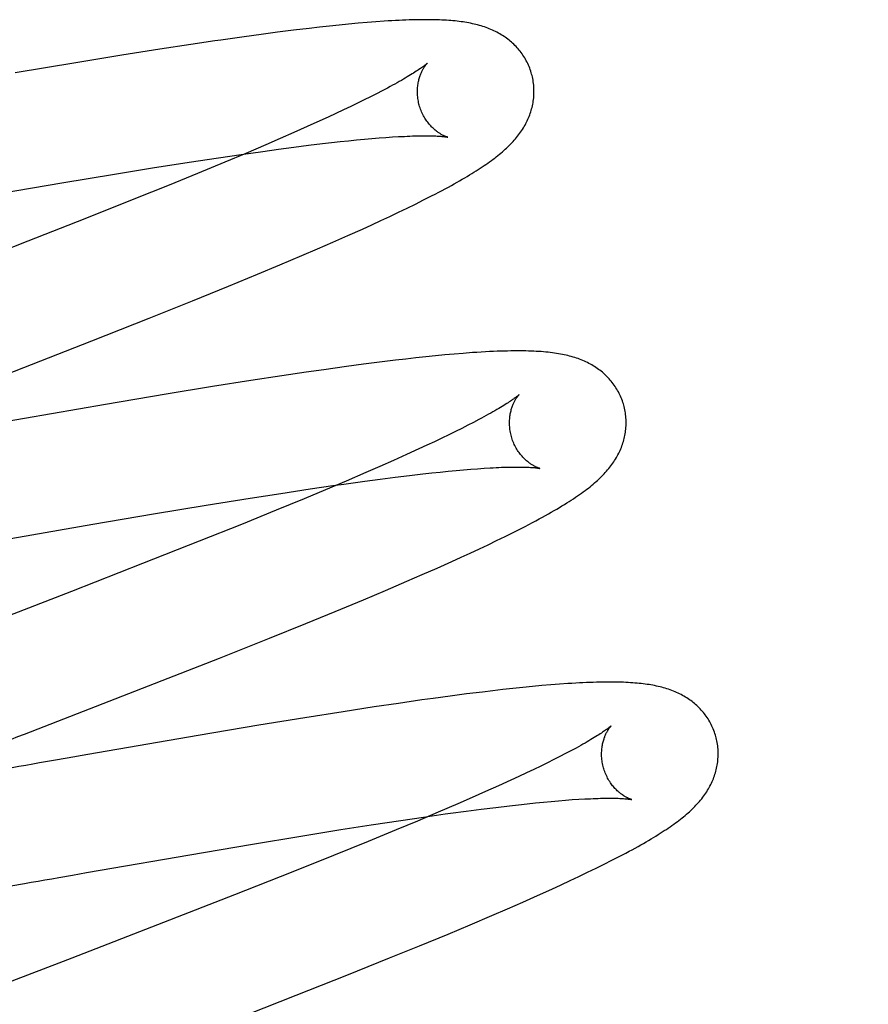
# Model space of a CAD drawing. Header units: inches. Extents: x 0 to 200, y 0 to 129.
# Tile 21 of 118: x 99.4 to 99.545, y 47.335 to 47.504. Entities that reach past the tile are written whole.
import ezdxf

# ---------------------------------------------------------------- set-up
doc = ezdxf.new("R2010")
doc.units = ezdxf.units.IN
doc.header["$LTSCALE"] = 11
doc.header["$MEASUREMENT"] = 0
doc.linetypes.add('HIDDEN', pattern=[0.2, 0.1, -0.1])
doc.layers.add('DEFAULT_2', color=8, linetype='HIDDEN')

msp = doc.modelspace()

# ---------------------------------------------------------------- linework, layer by layer
at = {"layer": 'DEFAULT_2', "color": 8, "linetype": 'HIDDEN'}
for p, q in [((99.45622, 47.50317), (99.45458, 47.503)), ((99.45783, 47.50331), (99.45622, 47.50317)), ((99.4594, 47.50345), (99.45783, 47.50331)), ((99.4609, 47.50356), (99.4594, 47.50345)), ((99.44403, 47.50177), (99.4412, 47.5014)), ((99.44678, 47.50212), (99.44403, 47.50177)), ((99.44946, 47.50244), (99.44678, 47.50212)), ((99.45121, 47.50264), (99.44946, 47.50244)), ((99.45291, 47.50283), (99.45121, 47.50264)), ((99.45458, 47.503), (99.45291, 47.50283)), ((99.43829, 47.501), (99.43431, 47.50044)), ((99.4412, 47.5014), (99.43829, 47.501)), ((99.42387, 47.49887), (99.4173, 47.49783)), ((99.42917, 47.49968), (99.42387, 47.49887)), ((99.40942, 47.49654), (99.39901, 47.4948)), ((99.4173, 47.49783), (99.40942, 47.49654)), ((99.46197, 47.49173), (99.461, 47.49123)), ((99.46288, 47.49221), (99.46197, 47.49173)), ((99.45889, 47.49017), (99.45775, 47.48961)), ((99.45997, 47.49071), (99.45889, 47.49017)), ((99.461, 47.49123), (99.45997, 47.49071)), ((99.45532, 47.48844), (99.45403, 47.48784)), ((99.45657, 47.48904), (99.45532, 47.48844)), ((99.45775, 47.48961), (99.45657, 47.48904)), ((99.4513, 47.48657), (99.44912, 47.48559)), ((99.45269, 47.48721), (99.4513, 47.48657)), ((99.45403, 47.48784), (99.45269, 47.48721)), ((99.44684, 47.48458), (99.44447, 47.48353)), ((99.44912, 47.48559), (99.44684, 47.48458)), ((99.44447, 47.48353), (99.44199, 47.48247)), ((99.45325, 47.48284), (99.45474, 47.48301)), ((99.45474, 47.48301), (99.45619, 47.48316)), ((99.45619, 47.48316), (99.45758, 47.4833)), ((99.45758, 47.4833), (99.45892, 47.48343)), ((99.45892, 47.48343), (99.4602, 47.48354)), ((99.4602, 47.48354), (99.46143, 47.48364)), ((99.46143, 47.48364), (99.46261, 47.48373)), ((99.46261, 47.48373), (99.46372, 47.48381)), ((99.43777, 47.48083), (99.4415, 47.48135)), ((99.44199, 47.48247), (99.43856, 47.481)), ((99.4415, 47.48135), (99.4442, 47.48172)), ((99.4442, 47.48172), (99.4468, 47.48206)), ((99.4468, 47.48206), (99.44931, 47.48238)), ((99.44931, 47.48238), (99.45171, 47.48267)), ((99.45171, 47.48267), (99.45325, 47.48284)), ((99.42886, 47.4795), (99.4339, 47.48026)), ((99.4339, 47.48026), (99.43777, 47.48083)), ((99.43856, 47.481), (99.43498, 47.47949)), ((99.41605, 47.47746), (99.42257, 47.47852)), ((99.42257, 47.47852), (99.42886, 47.4795)), ((99.43498, 47.47949), (99.43032, 47.47756)), ((99.40705, 47.47597), (99.41605, 47.47746)), ((99.43032, 47.47756), (99.42545, 47.47557)), ((99.39663, 47.4742), (99.40705, 47.47597)), ((99.42545, 47.47557), (99.41939, 47.47312)), ((99.41939, 47.47312), (99.411, 47.46978)), ((99.46767, 47.4723), (99.46908, 47.47301)), ((99.46908, 47.47301), (99.47043, 47.4737)), ((99.46478, 47.4709), (99.46624, 47.4716)), ((99.46624, 47.4716), (99.46767, 47.4723)), ((99.411, 47.46978), (99.40122, 47.46593)), ((99.46018, 47.46875), (99.46176, 47.46948)), ((99.46176, 47.46948), (99.46329, 47.47019)), ((99.46329, 47.47019), (99.46478, 47.4709)), ((99.45609, 47.4669), (99.45857, 47.46802)), ((99.45857, 47.46802), (99.46018, 47.46875)), ((99.45352, 47.46577), (99.45609, 47.4669)), ((99.40122, 47.46593), (99.38786, 47.46074)), ((99.44817, 47.46346), (99.45089, 47.46462)), ((99.45089, 47.46462), (99.45352, 47.46577)), ((99.44444, 47.46188), (99.44817, 47.46346)), ((99.44059, 47.46027), (99.44444, 47.46188)), ((99.43562, 47.45822), (99.44059, 47.46027)), ((99.42946, 47.45572), (99.43562, 47.45822)), ((99.42203, 47.45274), (99.42946, 47.45572)), ((99.41219, 47.44886), (99.42203, 47.45274)), ((99.39426, 47.44187), (99.41219, 47.44886)), ((99.46601, 47.44574), (99.46425, 47.44553)), ((99.46775, 47.44594), (99.46601, 47.44574)), ((99.46944, 47.44612), (99.46775, 47.44594)), ((99.4711, 47.44629), (99.46944, 47.44612)), ((99.47272, 47.44644), (99.4711, 47.44629)), ((99.47431, 47.44658), (99.47272, 47.44644)), ((99.47588, 47.44671), (99.47431, 47.44658)), ((99.45587, 47.44446), (99.45194, 47.44391)), ((99.45874, 47.44484), (99.45587, 47.44446)), ((99.46153, 47.4452), (99.45874, 47.44484)), ((99.46425, 47.44553), (99.46153, 47.4452)), ((99.44477, 47.44286), (99.43944, 47.44204)), ((99.44891, 47.44347), (99.44477, 47.44286)), ((99.45194, 47.44391), (99.44891, 47.44347)), ((99.43286, 47.441), (99.42495, 47.43971)), ((99.43944, 47.44204), (99.43286, 47.441)), ((99.42495, 47.43971), (99.4145, 47.43795)), ((99.4145, 47.43795), (99.39435, 47.43447)), ((99.47665, 47.43437), (99.47561, 47.43384)), ((99.47763, 47.43487), (99.47665, 47.43437)), ((99.47855, 47.43536), (99.47763, 47.43487)), ((99.47337, 47.43274), (99.47217, 47.43216)), ((99.47452, 47.4333), (99.47337, 47.43274)), ((99.47561, 47.43384), (99.47452, 47.4333)), ((99.46961, 47.43095), (99.46826, 47.43032)), ((99.47092, 47.43156), (99.46961, 47.43095)), ((99.47217, 47.43216), (99.47092, 47.43156)), ((99.46614, 47.42935), (99.46391, 47.42835)), ((99.46826, 47.43032), (99.46614, 47.42935)), ((99.46158, 47.42732), (99.45915, 47.42626)), ((99.46391, 47.42835), (99.46158, 47.42732)), ((99.45915, 47.42626), (99.45578, 47.42481)), ((99.46419, 47.42547), (99.46663, 47.42577)), ((99.46663, 47.42577), (99.46896, 47.42604)), ((99.46896, 47.42604), (99.47046, 47.42621)), ((99.47046, 47.42621), (99.4719, 47.42636)), ((99.4719, 47.42636), (99.4733, 47.4265)), ((99.4733, 47.4265), (99.47464, 47.42663)), ((99.47464, 47.42663), (99.47592, 47.42674)), ((99.47592, 47.42674), (99.47715, 47.42685)), ((99.47715, 47.42685), (99.47833, 47.42693)), ((99.47833, 47.42693), (99.47945, 47.42701)), ((99.44961, 47.42346), (99.45348, 47.42403)), ((99.45578, 47.42481), (99.45225, 47.42332)), ((99.45348, 47.42403), (99.45537, 47.42429)), ((99.45537, 47.42429), (99.45902, 47.4248)), ((99.45902, 47.4248), (99.46165, 47.42515)), ((99.46165, 47.42515), (99.46419, 47.42547)), ((99.43935, 47.42188), (99.44458, 47.4227)), ((99.44458, 47.4227), (99.44961, 47.42346)), ((99.45225, 47.42332), (99.44857, 47.42179)), ((99.42278, 47.41917), (99.43177, 47.42066)), ((99.43177, 47.42066), (99.43935, 47.42188)), ((99.44857, 47.42179), (99.4438, 47.41982)), ((99.41237, 47.4174), (99.42278, 47.41917)), ((99.4438, 47.41982), (99.43782, 47.41739)), ((99.39585, 47.41453), (99.41237, 47.4174)), ((99.43782, 47.41739), (99.43057, 47.41449)), ((99.48303, 47.4153), (99.48444, 47.416)), ((99.48444, 47.416), (99.48581, 47.4167)), ((99.43057, 47.41449), (99.42089, 47.41066)), ((99.47863, 47.41319), (99.48013, 47.4139)), ((99.48013, 47.4139), (99.48159, 47.4146)), ((99.48159, 47.4146), (99.48303, 47.4153)), ((99.4755, 47.41174), (99.47708, 47.41247)), ((99.47708, 47.41247), (99.47863, 47.41319)), ((99.42089, 47.41066), (99.4087, 47.4059)), ((99.47139, 47.4099), (99.47389, 47.41101)), ((99.47389, 47.41101), (99.4755, 47.41174)), ((99.46618, 47.40762), (99.46882, 47.40877)), ((99.46882, 47.40877), (99.47139, 47.4099)), ((99.46253, 47.40606), (99.46618, 47.40762)), ((99.4087, 47.4059), (99.39298, 47.39981)), ((99.45876, 47.40447), (99.46253, 47.40606)), ((99.45389, 47.40245), (99.45876, 47.40447)), ((99.44886, 47.40039), (99.45389, 47.40245)), ((99.44263, 47.39787), (99.44886, 47.40039)), ((99.43405, 47.39446), (99.44263, 47.39787)), ((99.42191, 47.38969), (99.43405, 47.39446)), ((99.47916, 47.38864), (99.47642, 47.3883)), ((99.48094, 47.38885), (99.47916, 47.38864)), ((99.48268, 47.38905), (99.48094, 47.38885)), ((99.48438, 47.38924), (99.48268, 47.38905)), ((99.48606, 47.38941), (99.48438, 47.38924)), ((99.48772, 47.38958), (99.48606, 47.38941)), ((99.48934, 47.38973), (99.48772, 47.38958)), ((99.49091, 47.38986), (99.48934, 47.38973)), ((99.4924, 47.38998), (99.49091, 47.38986)), ((99.46475, 47.38669), (99.46061, 47.38608)), ((99.46876, 47.38727), (99.46475, 47.38669)), ((99.47073, 47.38754), (99.46876, 47.38727)), ((99.47361, 47.38793), (99.47073, 47.38754)), ((99.47642, 47.3883), (99.47361, 47.38793)), ((99.4553, 47.38526), (99.44873, 47.38422)), ((99.46061, 47.38608), (99.4553, 47.38526)), ((99.44873, 47.38422), (99.44084, 47.38293)), ((99.44084, 47.38293), (99.43042, 47.38118)), ((99.43042, 47.38118), (99.4115, 47.37792)), ((99.49434, 47.37857), (99.49342, 47.37808)), ((99.40558, 47.37688), (99.40322, 47.37647)), ((99.40794, 47.3773), (99.40558, 47.37688)), ((99.4115, 47.37792), (99.40794, 47.3773)), ((99.4914, 47.37705), (99.49031, 47.37651)), ((99.49244, 47.37758), (99.4914, 47.37705)), ((99.49342, 47.37808), (99.49244, 47.37758)), ((99.48796, 47.37536), (99.48671, 47.37477)), ((99.48916, 47.37594), (99.48796, 47.37536)), ((99.49031, 47.37651), (99.48916, 47.37594)), ((99.48405, 47.37353), (99.48192, 47.37256)), ((99.4854, 47.37416), (99.48405, 47.37353)), ((99.48671, 47.37477), (99.4854, 47.37416)), ((99.4797, 47.37156), (99.47737, 47.37053)), ((99.48192, 47.37256), (99.4797, 47.37156)), ((99.47737, 47.37053), (99.47494, 47.36947)), ((99.48962, 47.36976), (99.49094, 47.36988)), ((99.49094, 47.36988), (99.49221, 47.36999)), ((99.49221, 47.36999), (99.49342, 47.37009)), ((99.49342, 47.37009), (99.49457, 47.37018)), ((99.49457, 47.37018), (99.49567, 47.37025)), ((99.47494, 47.36947), (99.47156, 47.36802)), ((99.47369, 47.36785), (99.47636, 47.36822)), ((99.47636, 47.36822), (99.47895, 47.36855)), ((99.47895, 47.36855), (99.48143, 47.36886)), ((99.48143, 47.36886), (99.48381, 47.36914)), ((99.48381, 47.36914), (99.48534, 47.36932)), ((99.48534, 47.36932), (99.48682, 47.36948)), ((99.48682, 47.36948), (99.48824, 47.36963)), ((99.48824, 47.36963), (99.48962, 47.36976)), ((99.46009, 47.36586), (99.46514, 47.36663)), ((99.46803, 47.36652), (99.46435, 47.36499)), ((99.46514, 47.36663), (99.46903, 47.3672)), ((99.47156, 47.36802), (99.46803, 47.36652)), ((99.44834, 47.364), (99.45485, 47.36504)), ((99.45485, 47.36504), (99.46009, 47.36586)), ((99.46435, 47.36499), (99.45958, 47.36302)), ((99.43937, 47.36251), (99.44834, 47.364)), ((99.45958, 47.36302), (99.4536, 47.36059)), ((99.42896, 47.36074), (99.43937, 47.36251)), ((99.41361, 47.35808), (99.42896, 47.36074)), ((99.4536, 47.36059), (99.44634, 47.35769)), ((99.50005, 47.35912), (99.50137, 47.35978)), ((99.50137, 47.35978), (99.5026, 47.36042)), ((99.41124, 47.35767), (99.41361, 47.35808)), ((99.4972, 47.35772), (99.49866, 47.35843)), ((99.49866, 47.35843), (99.50005, 47.35912)), ((99.40651, 47.35684), (99.40887, 47.35725)), ((99.40887, 47.35725), (99.41124, 47.35767)), ((99.44634, 47.35769), (99.43666, 47.35386)), ((99.49265, 47.35558), (99.4942, 47.35629)), ((99.4942, 47.35629), (99.49571, 47.35701)), ((99.49571, 47.35701), (99.4972, 47.35772)), ((99.39827, 47.35539), (99.40061, 47.3558)), ((99.48861, 47.35374), (99.49106, 47.35485)), ((99.49106, 47.35485), (99.49265, 47.35558)), ((99.43666, 47.35386), (99.42447, 47.3491)), ((99.48608, 47.35262), (99.48861, 47.35374)), ((99.48078, 47.35031), (99.48347, 47.35147)), ((99.48347, 47.35147), (99.48608, 47.35262)), ((99.47708, 47.34874), (99.48078, 47.35031)), ((99.42447, 47.3491), (99.40874, 47.34301)), ((99.47327, 47.34714), (99.47708, 47.34874)), ((99.46834, 47.3451), (99.47327, 47.34714)), ((99.46325, 47.34303), (99.46834, 47.3451)), ((99.45589, 47.34007), (99.46325, 47.34303)), ((99.44722, 47.33663), (99.45589, 47.34007)), ((99.43274, 47.33096), (99.44722, 47.33663))]:
    msp.add_line(p, q, dxfattribs=at)
for points in [[(99.4876, 47.4946), (99.48753, 47.49483), (99.48745, 47.4951), (99.48736, 47.49536), (99.48726, 47.49562), (99.48716, 47.49588), (99.48705, 47.49614), (99.48693, 47.49639), (99.48681, 47.49664), (99.48668, 47.49689), (99.48655, 47.49713), (99.48641, 47.49737), (99.48626, 47.4976), (99.48611, 47.49783), (99.48595, 47.49806), (99.48579, 47.49828), (99.48563, 47.4985), (99.48546, 47.49871), (99.48528, 47.49892), (99.4851, 47.49912), (99.48492, 47.49932), (99.48473, 47.49952), (99.48454, 47.49971), (99.48434, 47.49989), (99.48414, 47.50007), (99.48394, 47.50024), (99.48373, 47.50041), (99.48352, 47.50058), (99.4833, 47.50074), (99.48308, 47.5009), (99.48286, 47.50106), (99.48262, 47.50121), (99.48239, 47.50135), (99.48214, 47.5015), (99.4819, 47.50164), (99.48165, 47.50177), (99.48139, 47.5019), (99.48113, 47.50203), (99.48087, 47.50215), (99.48061, 47.50226), (99.48034, 47.50237), (99.48007, 47.50248), (99.47979, 47.50258), (99.47951, 47.50268), (99.47922, 47.50277), (99.47893, 47.50286), (99.47864, 47.50294), (99.47834, 47.50303), (99.47804, 47.5031), (99.47774, 47.50317), (99.47743, 47.50324), (99.47712, 47.50331), (99.4768, 47.50337), (99.47648, 47.50343), (99.47616, 47.50348), (99.47583, 47.50353), (99.47549, 47.50358), (99.47516, 47.50362), (99.47481, 47.50366), (99.47446, 47.5037), (99.4741, 47.50373), (99.47374, 47.50376), (99.47337, 47.50379), (99.47299, 47.50382), (99.4726, 47.50384), (99.47221, 47.50386), (99.4718, 47.50388), (99.47139, 47.50389), (99.47096, 47.50391), (99.47053, 47.50391), (99.47008, 47.50392), (99.46963, 47.50392), (99.46916, 47.50392), (99.46867, 47.50392), (99.46818, 47.50391), (99.46767, 47.5039), (99.46714, 47.50389), (99.4666, 47.50388), (99.46604, 47.50386), (99.46546, 47.50383), (99.46487, 47.50381), (99.46426, 47.50378), (99.46363, 47.50374), (99.46298, 47.50371), (99.46231, 47.50366), (99.4609, 47.50356)], [(99.43431, 47.50044), (99.4333, 47.50029), (99.42917, 47.49968)], [(99.46967, 47.49644), (99.46966, 47.49643), (99.46965, 47.49642), (99.46962, 47.4964), (99.46959, 47.49637), (99.46955, 47.49634), (99.4695, 47.49629), (99.46944, 47.49624), (99.46938, 47.49619), (99.4693, 47.49612), (99.4692, 47.49605), (99.4691, 47.49597), (99.46899, 47.49589), (99.46886, 47.49579), (99.46872, 47.49569), (99.46856, 47.49558), (99.4684, 47.49547), (99.46822, 47.49534), (99.46802, 47.49521), (99.46781, 47.49507), (99.46759, 47.49493), (99.46735, 47.49478), (99.46709, 47.49462), (99.46682, 47.49445), (99.46654, 47.49428), (99.46624, 47.4941), (99.46593, 47.49391), (99.4656, 47.49372), (99.46526, 47.49352), (99.4649, 47.49332), (99.46452, 47.49311), (99.46414, 47.49289), (99.46373, 47.49267), (99.46331, 47.49244), (99.46288, 47.49221)], [(99.46833, 47.48925), (99.46827, 47.48946), (99.46822, 47.4897), (99.46817, 47.48994), (99.46812, 47.49018), (99.46809, 47.49043), (99.46806, 47.49067), (99.46804, 47.49091), (99.46802, 47.49114), (99.46801, 47.49138), (99.46801, 47.49161), (99.46802, 47.49184), (99.46803, 47.49206), (99.46804, 47.49228), (99.46806, 47.4925), (99.46809, 47.4927), (99.46812, 47.49291), (99.46815, 47.49311), (99.46819, 47.4933), (99.46823, 47.49349), (99.46827, 47.49367), (99.46832, 47.49384), (99.46837, 47.49401), (99.46842, 47.49417), (99.46848, 47.49433), (99.46853, 47.49448), (99.46859, 47.49462), (99.46864, 47.49476), (99.4687, 47.49489), (99.46876, 47.49502), (99.46882, 47.49514), (99.46887, 47.49526), (99.46893, 47.49537), (99.46899, 47.49548), (99.46905, 47.49558), (99.4691, 47.49567), (99.46916, 47.49576), (99.46921, 47.49585), (99.46927, 47.49592), (99.46932, 47.496), (99.46937, 47.49607), (99.46941, 47.49613), (99.46946, 47.49619), (99.4695, 47.49624), (99.46953, 47.49628), (99.46957, 47.49633), (99.4696, 47.49636), (99.46962, 47.49639), (99.46964, 47.49641), (99.46966, 47.49643), (99.46967, 47.49644), (99.46967, 47.49644)], [(99.48258, 47.48127), (99.48283, 47.48148), (99.48307, 47.4817), (99.48331, 47.48192), (99.48354, 47.48214), (99.48376, 47.48236), (99.48398, 47.48258), (99.4842, 47.4828), (99.48441, 47.48302), (99.48461, 47.48325), (99.48481, 47.48348), (99.485, 47.48371), (99.48518, 47.48394), (99.48536, 47.48417), (99.48554, 47.4844), (99.48571, 47.48464), (99.48587, 47.48488), (99.48603, 47.48512), (99.48618, 47.48536), (99.48633, 47.48561), (99.48647, 47.48585), (99.4866, 47.4861), (99.48673, 47.48635), (99.48685, 47.4866), (99.48697, 47.48685), (99.48708, 47.4871), (99.48718, 47.48735), (99.48728, 47.48761), (99.48737, 47.48786), (99.48745, 47.48811), (99.48753, 47.48837), (99.4876, 47.48863), (99.48767, 47.48889), (99.48773, 47.48916), (99.48779, 47.48942), (99.48784, 47.48969), (99.48788, 47.48996), (99.48792, 47.49023), (99.48795, 47.49051), (99.48797, 47.49078), (99.48799, 47.49106), (99.488, 47.49133), (99.488, 47.49161), (99.488, 47.49189), (99.48799, 47.49216), (99.48797, 47.49244), (99.48795, 47.49272), (99.48792, 47.493), (99.48788, 47.49327), (99.48784, 47.49355), (99.48779, 47.49383), (99.48773, 47.4941), (99.48766, 47.49437), (99.4876, 47.4946)], [(99.47317, 47.48378), (99.47318, 47.48378), (99.47319, 47.48378), (99.4732, 47.48378), (99.47319, 47.48378), (99.47318, 47.48378), (99.47315, 47.48379), (99.47312, 47.4838), (99.47309, 47.48381), (99.47304, 47.48382), (99.47299, 47.48384), (99.47294, 47.48386), (99.47288, 47.48388), (99.47281, 47.48391), (99.47274, 47.48394), (99.47266, 47.48397), (99.47258, 47.48401), (99.47249, 47.48405), (99.4724, 47.48409), (99.47231, 47.48414), (99.47221, 47.48419), (99.47211, 47.48425), (99.47201, 47.48431), (99.4719, 47.48438), (99.47179, 47.48445), (99.47168, 47.48452), (99.47156, 47.4846), (99.47144, 47.48468), (99.47132, 47.48477), (99.4712, 47.48487), (99.47108, 47.48497), (99.47095, 47.48508), (99.47082, 47.48519), (99.47069, 47.48531), (99.47056, 47.48543), (99.47043, 47.48556), (99.4703, 47.4857), (99.47017, 47.48585), (99.47004, 47.486), (99.46991, 47.48616), (99.46978, 47.48633), (99.46965, 47.4865), (99.46952, 47.48668), (99.4694, 47.48687), (99.46928, 47.48706), (99.46916, 47.48726), (99.46905, 47.48746), (99.46894, 47.48767), (99.46883, 47.48789), (99.46873, 47.48811), (99.46864, 47.48834), (99.46855, 47.48857), (99.46847, 47.4888), (99.46839, 47.48904), (99.46833, 47.48925)], [(99.46372, 47.48381), (99.46477, 47.48387), (99.46528, 47.4839), (99.46577, 47.48392), (99.46624, 47.48394), (99.4667, 47.48396), (99.46714, 47.48398), (99.46757, 47.48399), (99.46798, 47.484), (99.46837, 47.48401), (99.46875, 47.48401), (99.46911, 47.48401), (99.46946, 47.48401), (99.46979, 47.48401), (99.4701, 47.48401), (99.47039, 47.484), (99.47067, 47.484), (99.47093, 47.48399), (99.47118, 47.48398), (99.4714, 47.48397), (99.47162, 47.48395), (99.47182, 47.48394), (99.472, 47.48393), (99.47217, 47.48391), (99.47232, 47.4839), (99.47246, 47.48388), (99.47259, 47.48387), (99.4727, 47.48386), (99.47281, 47.48384), (99.47289, 47.48383), (99.47297, 47.48382), (99.47304, 47.48381), (99.47309, 47.4838), (99.47313, 47.48379), (99.47316, 47.48378), (99.47317, 47.48378)], [(99.47043, 47.4737), (99.47106, 47.47402), (99.47167, 47.47434), (99.47224, 47.47465), (99.47279, 47.47494), (99.47332, 47.47523), (99.47383, 47.47551), (99.47432, 47.47578), (99.4748, 47.47605), (99.47525, 47.47631), (99.4757, 47.47656), (99.47612, 47.47681), (99.47654, 47.47706), (99.47694, 47.4773), (99.47733, 47.47754), (99.47771, 47.47777), (99.47807, 47.478), (99.47843, 47.47823), (99.47878, 47.47845), (99.47912, 47.47868), (99.47945, 47.4789), (99.47977, 47.47912), (99.48008, 47.47934), (99.48039, 47.47956), (99.48069, 47.47977), (99.48098, 47.47999), (99.48126, 47.4802), (99.48154, 47.48041), (99.48181, 47.48063), (99.48207, 47.48084), (99.48233, 47.48105), (99.48258, 47.48127)], [(99.50339, 47.43781), (99.50332, 47.43804), (99.50324, 47.43831), (99.50315, 47.43857), (99.50305, 47.43883), (99.50295, 47.43909), (99.50284, 47.43935), (99.50272, 47.4396), (99.5026, 47.43985), (99.50247, 47.4401), (99.50233, 47.44034), (99.50219, 47.44058), (99.50205, 47.44082), (99.5019, 47.44105), (99.50174, 47.44128), (99.50158, 47.4415), (99.50141, 47.44172), (99.50124, 47.44193), (99.50106, 47.44214), (99.50088, 47.44234), (99.5007, 47.44254), (99.50051, 47.44274), (99.50032, 47.44292), (99.50012, 47.44311), (99.49992, 47.44329), (99.49972, 47.44346), (99.49951, 47.44363), (99.49929, 47.4438), (99.49908, 47.44396), (99.49886, 47.44412), (99.49863, 47.44428), (99.4984, 47.44443), (99.49816, 47.44457), (99.49791, 47.44472), (99.49767, 47.44486), (99.49741, 47.44499), (99.49716, 47.44512), (99.4969, 47.44525), (99.49664, 47.44537), (99.49637, 47.44548), (99.4961, 47.44559), (99.49583, 47.4457), (99.49555, 47.4458), (99.49527, 47.4459), (99.49498, 47.44599), (99.49469, 47.44608), (99.4944, 47.44616), (99.4941, 47.44624), (99.4938, 47.44632), (99.49349, 47.44639), (99.49317, 47.44646), (99.49286, 47.44653), (99.49253, 47.44659), (99.4922, 47.44665), (99.49186, 47.4467), (99.49151, 47.44675), (99.49115, 47.4468), (99.49079, 47.44685), (99.49041, 47.44689), (99.49003, 47.44693), (99.48964, 47.44696), (99.48924, 47.447), (99.48882, 47.44702), (99.4884, 47.44705), (99.48797, 47.44707), (99.48752, 47.44709), (99.48706, 47.44711), (99.48659, 47.44712), (99.48611, 47.44713), (99.48561, 47.44713), (99.4851, 47.44713), (99.48458, 47.44713), (99.48403, 47.44712), (99.48347, 47.44711), (99.4829, 47.4471), (99.4823, 47.44708), (99.48168, 47.44706), (99.48103, 47.44703), (99.48036, 47.447), (99.47966, 47.44697), (99.47894, 47.44692), (99.4782, 47.44688), (99.47744, 47.44683), (99.47588, 47.44671)], [(99.48546, 47.43965), (99.48546, 47.43965), (99.48545, 47.43964), (99.48544, 47.43963), (99.48541, 47.4396), (99.48538, 47.43957), (99.48534, 47.43954), (99.48528, 47.43949), (99.48522, 47.43944), (99.48515, 47.43938), (99.48507, 47.43932), (99.48497, 47.43924), (99.48487, 47.43916), (99.48475, 47.43908), (99.48462, 47.43898), (99.48448, 47.43888), (99.48432, 47.43877), (99.48415, 47.43865), (99.48397, 47.43852), (99.48377, 47.43839), (99.48355, 47.43825), (99.48332, 47.4381), (99.48308, 47.43795), (99.48282, 47.43779), (99.48255, 47.43762), (99.48226, 47.43744), (99.48196, 47.43726), (99.48164, 47.43707), (99.48131, 47.43688), (99.48096, 47.43668), (99.48059, 47.43647), (99.48022, 47.43626), (99.47982, 47.43604), (99.47941, 47.43582), (99.47899, 47.43559), (99.47855, 47.43536)], [(99.48412, 47.43245), (99.48406, 47.43267), (99.48401, 47.43291), (99.48396, 47.43315), (99.48391, 47.4334), (99.48388, 47.43364), (99.48385, 47.43388), (99.48383, 47.43412), (99.48381, 47.43436), (99.4838, 47.43459), (99.4838, 47.43482), (99.48381, 47.43505), (99.48382, 47.43528), (99.48383, 47.4355), (99.48385, 47.43571), (99.48388, 47.43592), (99.48391, 47.43613), (99.48394, 47.43632), (99.48398, 47.43652), (99.48402, 47.4367), (99.48407, 47.43688), (99.48411, 47.43706), (99.48416, 47.43723), (99.48422, 47.43739), (99.48427, 47.43755), (99.48432, 47.4377), (99.48438, 47.43784), (99.48444, 47.43798), (99.4845, 47.43811), (99.48455, 47.43824), (99.48461, 47.43836), (99.48467, 47.43848), (99.48473, 47.43859), (99.48479, 47.43869), (99.48484, 47.43879), (99.4849, 47.43889), (99.48496, 47.43898), (99.48501, 47.43906), (99.48506, 47.43914), (99.48511, 47.43921), (99.48516, 47.43928), (99.48521, 47.43935), (99.48525, 47.4394), (99.48529, 47.43945), (99.48533, 47.4395), (99.48536, 47.43954), (99.48539, 47.43957), (99.48542, 47.4396), (99.48544, 47.43962), (99.48545, 47.43964), (99.48546, 47.43965), (99.48546, 47.43965)], [(99.4984, 47.4245), (99.49865, 47.42472), (99.49889, 47.42493), (99.49913, 47.42515), (99.49936, 47.42537), (99.49958, 47.42559), (99.4998, 47.42581), (99.50001, 47.42603), (99.50022, 47.42626), (99.50042, 47.42648), (99.50062, 47.42671), (99.50081, 47.42694), (99.50099, 47.42717), (99.50117, 47.4274), (99.50135, 47.42764), (99.50151, 47.42787), (99.50168, 47.42811), (99.50183, 47.42835), (99.50198, 47.42859), (99.50213, 47.42884), (99.50227, 47.42908), (99.5024, 47.42933), (99.50253, 47.42958), (99.50265, 47.42983), (99.50277, 47.43008), (99.50288, 47.43033), (99.50298, 47.43058), (99.50307, 47.43083), (99.50316, 47.43108), (99.50325, 47.43134), (99.50333, 47.4316), (99.5034, 47.43186), (99.50347, 47.43212), (99.50353, 47.43238), (99.50358, 47.43265), (99.50363, 47.43291), (99.50367, 47.43318), (99.50371, 47.43345), (99.50374, 47.43372), (99.50376, 47.434), (99.50378, 47.43427), (99.50379, 47.43455), (99.5038, 47.43483), (99.50379, 47.4351), (99.50378, 47.43538), (99.50376, 47.43566), (99.50374, 47.43593), (99.50371, 47.43621), (99.50367, 47.43649), (99.50363, 47.43676), (99.50358, 47.43704), (99.50352, 47.43731), (99.50345, 47.43758), (99.50339, 47.43781)], [(99.48896, 47.42699), (99.48897, 47.42699), (99.48898, 47.42698), (99.48898, 47.42699), (99.48896, 47.42699), (99.48894, 47.427), (99.48891, 47.42701), (99.48888, 47.42702), (99.48883, 47.42703), (99.48878, 47.42705), (99.48873, 47.42707), (99.48867, 47.42709), (99.4886, 47.42712), (99.48853, 47.42715), (99.48845, 47.42718), (99.48837, 47.42722), (99.48828, 47.42726), (99.48819, 47.4273), (99.4881, 47.42735), (99.488, 47.42741), (99.4879, 47.42746), (99.4878, 47.42752), (99.48769, 47.42759), (99.48758, 47.42766), (99.48747, 47.42773), (99.48735, 47.42781), (99.48723, 47.42789), (99.48711, 47.42798), (99.48699, 47.42808), (99.48687, 47.42818), (99.48674, 47.42829), (99.48661, 47.4284), (99.48648, 47.42852), (99.48635, 47.42864), (99.48622, 47.42878), (99.48609, 47.42891), (99.48596, 47.42906), (99.48583, 47.42921), (99.4857, 47.42937), (99.48557, 47.42954), (99.48544, 47.42971), (99.48531, 47.42989), (99.48519, 47.43008), (99.48507, 47.43027), (99.48495, 47.43047), (99.48483, 47.43067), (99.48473, 47.43089), (99.48462, 47.4311), (99.48452, 47.43132), (99.48443, 47.43155), (99.48434, 47.43178), (99.48426, 47.43201), (99.48418, 47.43225), (99.48412, 47.43245)], [(99.47945, 47.42701), (99.4805, 47.42707), (99.48101, 47.4271), (99.4815, 47.42713), (99.48197, 47.42715), (99.48243, 47.42717), (99.48288, 47.42718), (99.4833, 47.4272), (99.48372, 47.42721), (99.48411, 47.42721), (99.48449, 47.42722), (99.48485, 47.42722), (99.4852, 47.42722), (99.48553, 47.42722), (99.48585, 47.42722), (99.48615, 47.42721), (99.48643, 47.42721), (99.48669, 47.4272), (99.48695, 47.42719), (99.48718, 47.42717), (99.4874, 47.42716), (99.4876, 47.42715), (99.48779, 47.42714), (99.48796, 47.42712), (99.48812, 47.42711), (99.48826, 47.42709), (99.48839, 47.42708), (99.4885, 47.42706), (99.4886, 47.42705), (99.48869, 47.42704), (99.48877, 47.42703), (99.48883, 47.42701), (99.48888, 47.42701), (99.48892, 47.427), (99.48895, 47.42699), (99.48896, 47.42699)], [(99.48581, 47.4167), (99.48647, 47.41704), (99.48711, 47.41737), (99.48773, 47.41769), (99.48832, 47.41801), (99.48889, 47.41831), (99.48944, 47.41861), (99.48997, 47.41891), (99.49048, 47.41919), (99.49097, 47.41947), (99.49145, 47.41975), (99.49191, 47.42002), (99.49236, 47.42028), (99.49279, 47.42055), (99.49321, 47.4208), (99.49362, 47.42106), (99.49401, 47.4213), (99.4944, 47.42155), (99.49476, 47.42179), (99.49512, 47.42203), (99.49547, 47.42226), (99.4958, 47.4225), (99.49613, 47.42273), (99.49644, 47.42295), (99.49675, 47.42318), (99.49704, 47.4234), (99.49733, 47.42362), (99.49761, 47.42384), (99.49788, 47.42406), (99.49814, 47.42428), (99.4984, 47.4245)], [(99.51918, 47.38102), (99.51911, 47.38125), (99.51903, 47.38151), (99.51894, 47.38178), (99.51884, 47.38204), (99.51874, 47.3823), (99.51863, 47.38256), (99.51851, 47.38281), (99.51839, 47.38306), (99.51826, 47.3833), (99.51813, 47.38355), (99.51799, 47.38379), (99.51784, 47.38402), (99.51769, 47.38425), (99.51754, 47.38448), (99.51737, 47.3847), (99.51721, 47.38492), (99.51704, 47.38513), (99.51686, 47.38534), (99.51668, 47.38554), (99.5165, 47.38574), (99.51631, 47.38594), (99.51612, 47.38613), (99.51592, 47.38631), (99.51572, 47.38649), (99.51552, 47.38666), (99.51531, 47.38683), (99.5151, 47.387), (99.51488, 47.38716), (99.51466, 47.38732), (99.51443, 47.38748), (99.5142, 47.38763), (99.51396, 47.38777), (99.51372, 47.38792), (99.51347, 47.38806), (99.51322, 47.38819), (99.51297, 47.38832), (99.51271, 47.38845), (99.51245, 47.38857), (99.51218, 47.38868), (99.51191, 47.38879), (99.51164, 47.3889), (99.51136, 47.389), (99.51108, 47.3891), (99.5108, 47.38919), (99.51051, 47.38928), (99.51022, 47.38936), (99.50992, 47.38945), (99.50962, 47.38952), (99.50931, 47.38959), (99.509, 47.38966), (99.50869, 47.38973), (99.50838, 47.38979), (99.50806, 47.38985), (99.50773, 47.3899), (99.5074, 47.38995), (99.50707, 47.39), (99.50673, 47.39004), (99.50638, 47.39008), (99.50603, 47.39012), (99.50567, 47.39015), (99.50531, 47.39018), (99.50494, 47.39021), (99.50456, 47.39024), (99.50417, 47.39026), (99.50377, 47.39028), (99.50337, 47.3903), (99.50295, 47.39031), (99.50253, 47.39032), (99.50209, 47.39033), (99.50164, 47.39034), (99.50119, 47.39034), (99.50071, 47.39034), (99.50023, 47.39034), (99.49973, 47.39033), (99.49922, 47.39032), (99.49869, 47.39031), (99.49814, 47.39029), (99.49758, 47.39027), (99.497, 47.39025), (99.4964, 47.39022), (99.49579, 47.39019), (99.49515, 47.39016), (99.49449, 47.39012), (99.49382, 47.39008), (99.4924, 47.38998)], [(99.38102, 47.37384), (99.39728, 47.38014), (99.39839, 47.38057), (99.3995, 47.381), (99.40061, 47.38143), (99.42191, 47.38969)], [(99.50125, 47.38286), (99.50125, 47.38286), (99.50124, 47.38285), (99.50123, 47.38283), (99.5012, 47.38281), (99.50117, 47.38278), (99.50113, 47.38275), (99.50108, 47.3827), (99.50101, 47.38265), (99.50094, 47.38259), (99.50086, 47.38253), (99.50077, 47.38245), (99.50066, 47.38237), (99.50054, 47.38229), (99.50041, 47.38219), (99.50027, 47.38209), (99.50011, 47.38198), (99.49994, 47.38186), (99.49976, 47.38173), (99.49956, 47.3816), (99.49934, 47.38146), (99.49912, 47.38131), (99.49887, 47.38116), (99.49861, 47.381), (99.49834, 47.38083), (99.49805, 47.38065), (99.49775, 47.38047), (99.49743, 47.38028), (99.4971, 47.38009), (99.49675, 47.37989), (99.49639, 47.37968), (99.49601, 47.37947), (99.49561, 47.37925), (99.49521, 47.37903), (99.49478, 47.3788), (99.49434, 47.37857)], [(99.49991, 47.37566), (99.49986, 47.37588), (99.4998, 47.37612), (99.49975, 47.37636), (99.4997, 47.3766), (99.49967, 47.37685), (99.49964, 47.37709), (99.49962, 47.37733), (99.4996, 47.37757), (99.4996, 47.3778), (99.49959, 47.37803), (99.4996, 47.37826), (99.49961, 47.37849), (99.49962, 47.37871), (99.49964, 47.37892), (99.49967, 47.37913), (99.4997, 47.37934), (99.49973, 47.37953), (99.49977, 47.37973), (99.49981, 47.37991), (99.49986, 47.38009), (99.49991, 47.38027), (99.49996, 47.38044), (99.50001, 47.3806), (99.50006, 47.38076), (99.50012, 47.38091), (99.50017, 47.38105), (99.50023, 47.38119), (99.50029, 47.38132), (99.50034, 47.38145), (99.5004, 47.38157), (99.50046, 47.38169), (99.50052, 47.3818), (99.50058, 47.3819), (99.50064, 47.382), (99.50069, 47.3821), (99.50075, 47.38219), (99.5008, 47.38227), (99.50085, 47.38235), (99.5009, 47.38242), (99.50095, 47.38249), (99.501, 47.38255), (99.50104, 47.38261), (99.50108, 47.38266), (99.50112, 47.38271), (99.50115, 47.38275), (99.50118, 47.38278), (99.50121, 47.38281), (99.50123, 47.38283), (99.50124, 47.38285), (99.50125, 47.38286), (99.50125, 47.38286)], [(99.51417, 47.36769), (99.51441, 47.3679), (99.51465, 47.36812), (99.51489, 47.36833), (99.51512, 47.36855), (99.51535, 47.36877), (99.51556, 47.36899), (99.51578, 47.36922), (99.51599, 47.36944), (99.51619, 47.36967), (99.51639, 47.36989), (99.51658, 47.37012), (99.51677, 47.37035), (99.51695, 47.37059), (99.51712, 47.37082), (99.51729, 47.37106), (99.51745, 47.3713), (99.51761, 47.37154), (99.51776, 47.37178), (99.51791, 47.37202), (99.51805, 47.37227), (99.51818, 47.37252), (99.51831, 47.37277), (99.51843, 47.37302), (99.51855, 47.37327), (99.51866, 47.37352), (99.51876, 47.37377), (99.51886, 47.37402), (99.51895, 47.37428), (99.51903, 47.37453), (99.51911, 47.37479), (99.51919, 47.37505), (99.51925, 47.37531), (99.51931, 47.37558), (99.51937, 47.37584), (99.51942, 47.37611), (99.51946, 47.37638), (99.5195, 47.37665), (99.51953, 47.37692), (99.51955, 47.3772), (99.51957, 47.37747), (99.51958, 47.37775), (99.51959, 47.37803), (99.51958, 47.3783), (99.51957, 47.37858), (99.51956, 47.37886), (99.51953, 47.37914), (99.5195, 47.37942), (99.51946, 47.37969), (99.51942, 47.37997), (99.51937, 47.38024), (99.51931, 47.38052), (99.51924, 47.38079), (99.51918, 47.38102)], [(99.40322, 47.37647), (99.40204, 47.37626), (99.40086, 47.37606), (99.39969, 47.37585), (99.39852, 47.37564), (99.39735, 47.37544)], [(99.50475, 47.3702), (99.50476, 47.3702), (99.50477, 47.37019), (99.50478, 47.37019), (99.50477, 47.37019), (99.50476, 47.3702), (99.50474, 47.3702), (99.50471, 47.37021), (99.50467, 47.37022), (99.50463, 47.37024), (99.50458, 47.37026), (99.50452, 47.37028), (99.50446, 47.3703), (99.5044, 47.37033), (99.50432, 47.37035), (99.50425, 47.37039), (99.50417, 47.37042), (99.50408, 47.37047), (99.50399, 47.37051), (99.5039, 47.37056), (99.5038, 47.37061), (99.5037, 47.37067), (99.50359, 47.37073), (99.50349, 47.37079), (99.50338, 47.37086), (99.50326, 47.37094), (99.50315, 47.37101), (99.50303, 47.3711), (99.50291, 47.37119), (99.50279, 47.37128), (99.50266, 47.37138), (99.50254, 47.37149), (99.50241, 47.3716), (99.50228, 47.37172), (99.50215, 47.37184), (99.50202, 47.37198), (99.50189, 47.37211), (99.50176, 47.37226), (99.50162, 47.37241), (99.50149, 47.37257), (99.50136, 47.37274), (99.50123, 47.37291), (99.50111, 47.37309), (99.50098, 47.37328), (99.50086, 47.37347), (99.50074, 47.37367), (99.50063, 47.37388), (99.50052, 47.37409), (99.50041, 47.37431), (99.50031, 47.37453), (99.50022, 47.37476), (99.50013, 47.37499), (99.50005, 47.37522), (99.49997, 47.37546), (99.49991, 47.37566)], [(99.49567, 47.37025), (99.4967, 47.37031), (99.49719, 47.37033), (99.49767, 47.37035), (99.49814, 47.37037), (99.49858, 47.37039), (99.49901, 47.3704), (99.49943, 47.37041), (99.49983, 47.37042), (99.50021, 47.37043), (99.50058, 47.37043), (99.50093, 47.37043), (99.50127, 47.37043), (99.50158, 47.37043), (99.50189, 47.37042), (99.50217, 47.37042), (99.50244, 47.37041), (99.5027, 47.3704), (99.50293, 47.37039), (99.50315, 47.37037), (99.50336, 47.37036), (99.50355, 47.37035), (99.50372, 47.37033), (99.50388, 47.37032), (99.50403, 47.3703), (99.50416, 47.37029), (99.50428, 47.37027), (99.50438, 47.37026), (99.50447, 47.37025), (99.50455, 47.37024), (99.50461, 47.37023), (99.50466, 47.37022), (99.50471, 47.37021), (99.50474, 47.3702), (99.50475, 47.3702)], [(99.46903, 47.3672), (99.47278, 47.36773), (99.47369, 47.36785)], [(99.5026, 47.36042), (99.50318, 47.36072), (99.50375, 47.36102), (99.5043, 47.36132), (99.50483, 47.3616), (99.50534, 47.36189), (99.50584, 47.36216), (99.50632, 47.36243), (99.50678, 47.36269), (99.50723, 47.36295), (99.50766, 47.3632), (99.50808, 47.36345), (99.50849, 47.3637), (99.50889, 47.36394), (99.50927, 47.36418), (99.50964, 47.36441), (99.51, 47.36464), (99.51035, 47.36487), (99.5107, 47.36509), (99.51103, 47.36532), (99.51135, 47.36554), (99.51166, 47.36576), (99.51197, 47.36597), (99.51227, 47.36619), (99.51256, 47.3664), (99.51284, 47.36662), (99.51312, 47.36683), (99.51339, 47.36704), (99.51365, 47.36726), (99.51391, 47.36747), (99.51417, 47.36769)], [(99.40061, 47.3558), (99.40179, 47.35601), (99.40297, 47.35622), (99.40414, 47.35642), (99.40532, 47.35663), (99.40651, 47.35684)], [(99.40874, 47.34301), (99.4065, 47.34215), (99.39654, 47.33829)]]:
    msp.add_lwpolyline(points, dxfattribs=at)
for radius in [0.375, 0.3125, 0.3025, 0.25]:
    msp.add_arc((99.50379, 47.50079), radius, 270, 360, dxfattribs=at)

doc.saveas('drawing.dxf')
